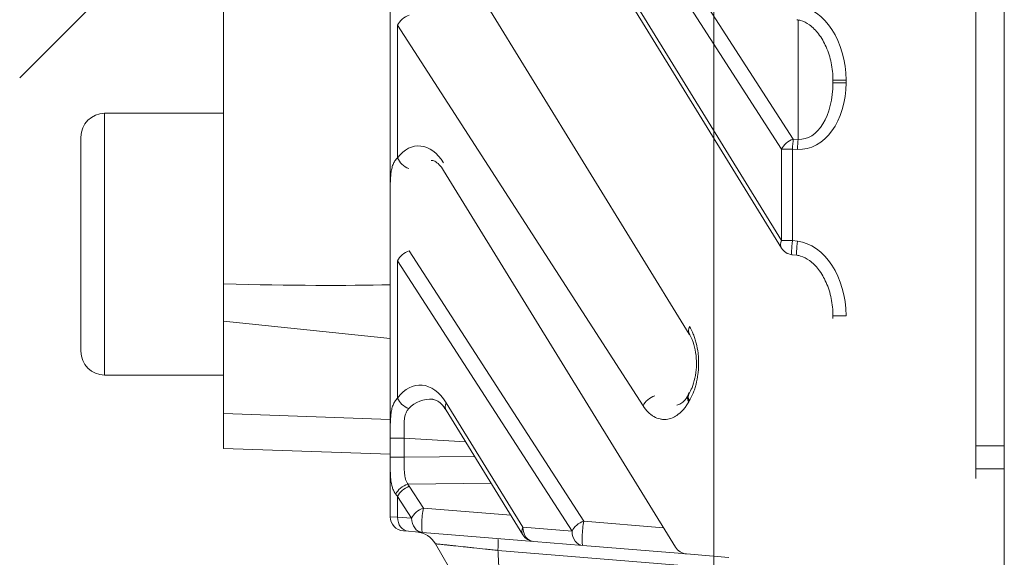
# Model space of a CAD drawing. Header units: millimetres. Extents: x 0 to 837, y 0 to 589.
# Tile 98 of 167: x 468 to 489, y 443 to 454. Entities that reach past the tile are written whole.
import ezdxf

# ---------------------------------------------------------------- set-up
doc = ezdxf.new("R2010")
doc.units = ezdxf.units.MM
doc.layers.add('1', color=7, linetype='Continuous', true_color=0xffffff)
doc.styles.add('ideas_simplex', font='simplex.shx')
doc.dimstyles.get("Standard").update_dxf_attribs({"dimtxt": 0.18, "dimasz": 0.18, "dimexe": 0.18, "dimexo": 0.0625, "dimgap": 0.09, "dimtad": 0, "dimtih": 1, "dimtoh": 1, "dimdec": 4, "dimzin": 0, "dimdsep": 46, "dimtxsty": 'Standard', "dimcen": 0.09, "dimadec": 0, "dimazin": 0, "dimtfac": 1, "dimtdec": 4, "dimtofl": 0, "dimtmove": 0, "dimatfit": 3, "dimfxl": 1, "dimtolj": 1, "dimtzin": 0, "dimarcsym": 0})

# ---------------------------------------------------------------- blocks, each defined once
blk = doc.blocks.new('_U10')
at = {"layer": '1', "color": 152, "lineweight": 13}
for p, q in [((482.695031, 457.610756), (482.695031, 401.408567)), ((504.495031, 444.054945), (504.495031, 401.408567))]:
    blk.add_line(p, q, dxfattribs=at)
at = {"layer": '1', "color": 87, "lineweight": 25}
for p, q in [((487.992531, 410.533567), (486.492531, 410.533567)), ((486.492531, 410.533567), (486.492531, 404.908567)), ((500.697531, 410.533567), (499.197531, 410.533567)), ((500.697531, 404.908567), (500.697531, 410.533567)), ((486.492531, 404.908567), (487.992531, 404.908567)), ((499.197531, 404.908567), (500.697531, 404.908567))]:
    blk.add_line(p, q, dxfattribs=at)
at = {"layer": '1', "color": 27, "lineweight": 13}
blk.add_line((482.695031, 403.408567), (504.495031, 403.408567), dxfattribs=at)
at = {"layer": '1', "color": 27, "lineweight": 18}
for points in [[(482.695031, 403.408567), (485.69503, 403.937548), (485.695033, 402.879586)], [(504.495031, 403.408567), (501.495033, 402.879586), (501.49503, 403.937548)]]:
    blk.add_solid(points, dxfattribs=at)
at = {"layer": '1', "color": 87, "linetype": 'Continuous', "lineweight": 25, "char_height": 3, "attachment_point": 7, "line_spacing_factor": 1.204819, "style": 'ideas_simplex'}
for s, insert in [('\\W1.3508;21,8', (487.964031, 412.668567)), ('\\W1.2664;.858', (487.964031, 405.356067))]:
    blk.add_mtext(s, dxfattribs=dict(at, insert=insert))

msp = doc.modelspace()

# ---------------------------------------------------------------- linework, layer by layer
at = {"layer": '1', "color": 143, "linetype": 'Continuous', "lineweight": 18}
for p, q in [((488.795, 445.174), (488.795, 540.047)), ((475.895, 443.887), (475.895, 485.754)), ((488.195, 462.641), (488.195, 445.173)), ((477.9, 459.624), (484.113, 449.531)), ((477.014, 456.112), (482.178, 447.724)), ((485.195, 453.003), (485.195, 453.058)), ((477.014, 451.163), (481.888, 443.246)), ((484.334, 449.39), (484.437, 449.378)), ((485.195, 448.054), (485.195, 448.108)), ((482.178, 447.724), (482.181, 447.721)), ((477.069, 446.124), (478.68, 443.507)), ((488.795, 444.69), (488.795, 442.736)), ((476.278, 443.58), (476.171, 443.588)), ((476.574, 443.556), (476.278, 443.58)), ((478.911, 443.366), (476.574, 443.556)), ((477.542, 442.111), (476.845, 443.317)), ((479.943, 443.282), (478.911, 443.366)), ((482.119, 443.105), (479.943, 443.282)), ((483.005, 443.033), (482.119, 443.105))]:
    msp.add_line(p, q, dxfattribs=at)
at = {"layer": '1', "color": 143, "linetype": 'Continuous', "lineweight": 13}
for p, q in [((478.92, 460.253), (484.361, 451.819)), ((484.115, 451.607), (478.675, 460.041)), ((477.901, 459.781), (484.115, 449.688)), ((484.465, 451.814), (484.465, 454.322)), ((481.207, 446.216), (476.049, 454.212)), ((476.049, 454.212), (476.049, 451.425)), ((485.195, 453.058), (485.471, 453.058)), ((485.195, 453.003), (485.471, 453.003)), ((485.471, 453.058), (485.471, 453.003)), ((484.361, 451.819), (484.465, 451.814)), ((484.115, 449.688), (484.115, 451.607)), ((484.115, 451.607), (484.345, 451.607)), ((484.448, 451.602), (484.345, 451.607)), ((484.345, 451.607), (484.345, 449.688)), ((484.115, 449.688), (484.345, 449.688)), ((484.345, 449.688), (484.448, 449.676)), ((476.295, 449.474), (479.96, 443.793)), ((476.049, 449.262), (476.049, 446.377)), ((479.714, 443.581), (476.049, 449.262)), ((485.195, 448.108), (485.471, 448.108)), ((477.071, 446.281), (478.682, 443.665)), ((476.187, 445.54), (475.895, 445.54)), ((475.895, 445.134), (475.895, 445.54)), ((477.479, 445.458), (476.187, 445.54)), ((476.187, 445.54), (476.187, 445.134)), ((476.187, 445.134), (477.669, 445.15)), ((476.187, 445.134), (475.895, 445.134)), ((478.015, 444.588), (476.268, 444.57)), ((476.295, 444.525), (476.59, 444.067)), ((476.344, 443.855), (476.049, 444.313)), ((476.049, 444.313), (476.049, 443.879)), ((476.59, 444.067), (478.428, 443.917)), ((475.895, 443.887), (476.049, 443.879)), ((476.049, 443.879), (476.344, 443.855)), ((479.96, 443.793), (481.636, 443.656)), ((478.682, 443.665), (479.714, 443.581)), ((488.195, 442.363), (478.157, 443.179))]:
    msp.add_line(p, q, dxfattribs=at)
at = {"layer": '1', "color": 9, "linetype": 'Continuous', "lineweight": 18}
for p, q in [((472.395, 448.777), (472.395, 456.611)), ((472.395, 447.997), (472.395, 448.777)), ((472.395, 446.052), (472.395, 447.997)), ((472.395, 445.32), (472.395, 446.052)), ((475.895, 445.198), (472.395, 445.32))]:
    msp.add_line(p, q, dxfattribs=at)
at = {"layer": '1', "color": 252, "linetype": 'Continuous', "lineweight": 18}
for p, q in [((471.228, 456.225), (468.11, 453.107)), ((488.195, 444.89), (488.195, 445.173)), ((488.795, 445.17), (488.795, 444.89)), ((488.195, 444.89), (488.195, 444.691)), ((488.795, 444.89), (488.795, 444.675))]:
    msp.add_line(p, q, dxfattribs=at)
at = {"layer": '1', "color": 27, "linetype": 'Continuous', "lineweight": 13}
msp.add_line((469.895, 452.361), (469.895, 446.861), dxfattribs=at)
at = {"layer": '1', "color": 27, "linetype": 'Continuous', "lineweight": 18}
for p, q in [((472.395, 452.361), (469.895, 452.361)), ((469.395, 447.361), (469.395, 451.861)), ((469.895, 446.861), (472.395, 446.861))]:
    msp.add_line(p, q, dxfattribs=at)
at = {"layer": '1', "color": 9, "linetype": 'Continuous', "lineweight": 13}
for p, q in [((475.895, 447.631), (472.395, 447.997)), ((472.395, 446.052), (475.895, 445.93))]:
    msp.add_line(p, q, dxfattribs=at)
at = {"layer": '1', "color": 252, "linetype": 'Continuous', "lineweight": 13}
for p, q in [((488.195, 445.374), (488.795, 445.374)), ((488.795, 444.89), (488.195, 444.89))]:
    msp.add_line(p, q, dxfattribs=at)
at = {"layer": '1', "color": 18, "linetype": 'Continuous', "lineweight": 18}
for p, q in [((477.231, 443.502), (477.231, 443.502)), ((477.231, 443.502), (477.231, 443.502)), ((479.225, 443.34), (479.225, 443.34))]:
    msp.add_line(p, q, dxfattribs=at)
at = {"layer": '1', "color": 27, "linetype": 'Continuous', "lineweight": 18}
for centre, start, end in [((469.895, 451.861), 90, 180), ((469.895, 447.361), 180, 270)]:
    msp.add_arc(centre, 0.5, start, end, dxfattribs=at)
at = {"layer": '1', "color": 143, "linetype": 'Continuous', "lineweight": 18}
for centre, start, end in [((484.369, 449.688), 211.6176, 263.2514), ((476.195, 443.887), 180, 265.352), ((478.936, 443.665), 211.6176, 265.352), ((482.143, 443.404), 211.6176, 265.352)]:
    msp.add_arc(centre, 0.3, start, end, dxfattribs=at)
at = {"layer": '1', "color": 143, "linetype": 'Continuous', "lineweight": 13}
for centre, major_axis, ratio, start_param, end_param in [((484.421, 453.144), (0.119, -1.485), 0.702494, 1.457058, 3.001674), ((476.303, 454.212), (0.252, 0.163), 0.652221, 1.201283, 2.36173), ((484.421, 453.089), (0.119, -1.485), 0.702494, 6.195627, 7.740243), ((484.445, 453.089), (0.076, -1.275), 0.585237, 6.207347, 7.751963), ((476.518, 450.572), (0.05, -1.103), 0.637596, 2.286917, 3.799719), ((484.369, 451.607), (-0.252, -0.163), 0.652221, 4.342876, 5.503323), ((484.369, 451.607), (0.013, 0.3), 0.080955, 0.788352, 1.57438), ((484.473, 451.602), (0.013, 0.3), 0.080955, 0.788352, 1.57438), ((476.303, 451.425), (0.24, -0.18), 0.690075, 3.969473, 5.119076), ((484.369, 449.688), (-0.255, -0.157), 0.639648, 5.51692, 6.283209), ((484.369, 449.688), (-0.035, -0.298), 0.080476, 4.721912, 6.283175), ((484.473, 449.676), (-0.035, -0.298), 0.080476, 4.721912, 6.277558), ((484.421, 448.194), (0.119, -1.485), 0.702494, 1.457058, 3.001674), ((476.303, 449.262), (0.252, 0.163), 0.652221, 1.201283, 2.36173), ((482.434, 447.882), (0.255, 0.157), 0.639648, 2.375327, 3.141616), ((476.551, 445.5), (0.052, -1.153), 0.637596, 2.286917, 3.819354), ((481.461, 446.216), (0.252, 0.163), 0.652221, 1.201283, 2.36173), ((482.418, 446.297), (-0.26, 0.149), 0.620216, 6.283043, 7.030286), ((482.431, 446.32), (-0.258, 0.153), 0.629937, 6.264375, 7.039609), ((476.303, 446.377), (0.243, -0.175), 0.680326, 3.955946, 5.097467), ((476.804, 445.5), (0.23, -0.832), 0.852285, 2.846718, 3.602353), ((477.325, 446.281), (-0.255, -0.157), 0.639648, 5.51692, 6.283209), ((482.987, 445.111), (0, -1.763), 0.63095, 3.956766, 3.973836), ((476.276, 444.357), (0.264, 0.142), 0.668048, 1.25303, 2.462509), ((476.303, 444.313), (0.252, 0.163), 0.652221, 1.201283, 2.36173), ((476.887, 444.92), (0.5, 0.509), 0.963647, 2.851761, 2.927633), ((476.895, 444.708), (0.999, 0.051), 0.69908, 3.592427, 3.668299), ((476.598, 443.855), (-0.252, -0.163), 0.652221, 4.342876, 5.503323), ((476.598, 443.855), (0.024, 0.299), 0.117132, 0.792006, 3.141593), ((476.303, 443.879), (0.024, 0.299), 0.845302, 1.639412, 3.141593), ((476.598, 443.855), (0.024, 0.299), 0.845302, 1.639412, 3.141593), ((479.968, 443.581), (-0.252, -0.163), 0.652221, 4.342876, 5.503323), ((479.968, 443.581), (0.024, 0.299), 0.117132, 0.792006, 3.141593), ((478.936, 443.665), (-0.255, -0.157), 0.639648, 5.51692, 6.283209), ((478.936, 443.665), (0.024, 0.299), 0.845302, 1.639412, 3.141593), ((479.968, 443.581), (0.024, 0.299), 0.845302, 1.639412, 3.141593)]:
    msp.add_ellipse(centre, major_axis=major_axis, ratio=ratio, start_param=start_param, end_param=end_param, dxfattribs=at)
at = {"layer": '1', "color": 9, "linetype": 'Continuous', "lineweight": 18}
msp.add_ellipse((406.761, 456.652), major_axis=(71.634, -7.505), ratio=0.03471, start_param=5.87462, end_param=6.021854, dxfattribs=at)
at = {"layer": '1', "color": 143, "linetype": 'Continuous', "lineweight": 18}
msp.add_ellipse((476.412, 443.067), major_axis=(-0.423, 0.267), ratio=1, start_param=4.229356, end_param=5.19542, dxfattribs=at)
for points, knots in [([(484.437, 454.328), (484.464, 454.324), (484.557, 454.306), (484.725, 454.217), (484.911, 454.026), (485.068, 453.752), (485.171, 453.419), (485.195, 453.182), (485.195, 453.058)], [0, 0, 0, 0, 0.050858, 0.181159, 0.35065, 0.548442, 0.771002, 1, 1, 1, 1]), ([(476.756, 451.372), (476.776, 451.375), (476.823, 451.361), (476.919, 451.295), (476.983, 451.21), (477.014, 451.163)], [0, 0, 0, 0, 0.356643, 0.702066, 1, 1, 1, 1]), ([(484.437, 449.378), (484.464, 449.375), (484.557, 449.356), (484.725, 449.267), (484.911, 449.076), (485.068, 448.802), (485.171, 448.47), (485.195, 448.232), (485.195, 448.108)], [0, 0, 0, 0, 0.050858, 0.181159, 0.35065, 0.548442, 0.771002, 1, 1, 1, 1]), ([(482.178, 447.719), (482.184, 447.711), (482.22, 447.662), (482.278, 447.51), (482.325, 447.28), (482.332, 447.03), (482.301, 446.794), (482.242, 446.602), (482.195, 446.512), (482.172, 446.478)], [0, 0, 0, 0, 0.040525, 0.214513, 0.381806, 0.545652, 0.70787, 0.872698, 1, 1, 1, 1]), ([(482.157, 446.452), (482.149, 446.436), (482.113, 446.362), (482.035, 446.286), (481.96, 446.237), (481.928, 446.231), (481.917, 446.233)], [0, 0, 0, 0, 0.08185, 0.40394, 0.743175, 1, 1, 1, 1]), ([(476.789, 446.347), (476.811, 446.35), (476.862, 446.337), (476.965, 446.268), (477.034, 446.177), (477.069, 446.124)], [0, 0, 0, 0, 0.348211, 0.687012, 1, 1, 1, 1]), ([(488.195, 445.173), (488.195, 445.131), (488.195, 445.048), (488.195, 444.966), (488.195, 444.905), (488.195, 444.885), (488.195, 444.845), (488.195, 444.825), (488.195, 444.766), (488.195, 444.728), (488.195, 444.691)], [0, 0, 0, 0, 0.25, 0.5, 0.5, 0.625, 0.625, 0.75, 0.75, 1, 1, 1, 1])]:
    msp.add_open_spline(points, degree=3, knots=knots, dxfattribs=at)
at = {"layer": '1', "color": 143, "linetype": 'Continuous', "lineweight": 13}
for points, knots in [([(475.895, 450.61), (475.895, 450.632), (475.895, 450.654), (475.895, 450.698), (475.895, 450.719), (475.895, 450.783), (475.895, 450.825), (475.896, 450.886), (475.897, 450.907), (475.898, 450.947), (475.899, 450.966), (475.902, 451.024), (475.905, 451.061), (475.913, 451.131), (475.919, 451.164), (475.93, 451.211), (475.934, 451.227), (475.943, 451.257), (475.948, 451.271), (475.965, 451.312), (475.978, 451.338), (476.01, 451.384), (476.028, 451.406), (476.049, 451.425)], [0, 0, 0, 0, 0.0625, 0.0625, 0.125, 0.125, 0.25, 0.25, 0.3125, 0.3125, 0.375, 0.375, 0.5, 0.5, 0.625, 0.625, 0.6875, 0.6875, 0.75, 0.75, 0.875, 0.875, 1, 1, 1, 1]), ([(482.18, 447.882), (482.21, 447.833), (482.237, 447.779), (482.273, 447.691), (482.285, 447.661), (482.3, 447.613), (482.305, 447.597), (482.315, 447.564), (482.319, 447.547), (482.34, 447.464), (482.353, 447.394), (482.364, 447.303), (482.366, 447.284), (482.369, 447.248), (482.373, 447.193), (482.375, 447.1), (482.373, 447.027), (482.369, 446.971), (482.367, 446.952), (482.364, 446.916), (482.362, 446.898), (482.35, 446.808), (482.337, 446.739), (482.316, 446.655), (482.311, 446.639), (482.302, 446.606), (482.296, 446.59), (482.281, 446.542), (482.27, 446.512), (482.234, 446.424), (482.207, 446.369), (482.177, 446.32)], [0, 0, 0, 0, 0.125, 0.125, 0.1875, 0.1875, 0.21875, 0.21875, 0.25, 0.25, 0.375, 0.375, 0.40625, 0.40625, 0.4375, 0.5, 0.5625, 0.5625, 0.59375, 0.59375, 0.625, 0.625, 0.75, 0.75, 0.78125, 0.78125, 0.8125, 0.8125, 0.875, 0.875, 1, 1, 1, 1]), ([(475.895, 445.54), (475.895, 445.585), (475.895, 445.629), (475.895, 445.715), (475.895, 445.758), (475.896, 445.821), (475.897, 445.842), (475.898, 445.883), (475.899, 445.903), (475.902, 445.962), (475.905, 446), (475.913, 446.072), (475.918, 446.106), (475.929, 446.154), (475.933, 446.17), (475.943, 446.201), (475.948, 446.216), (475.965, 446.259), (475.978, 446.285), (476.01, 446.334), (476.028, 446.356), (476.049, 446.377)], [0, 0, 0, 0, 0.125, 0.125, 0.25, 0.25, 0.3125, 0.3125, 0.375, 0.375, 0.5, 0.5, 0.625, 0.625, 0.6875, 0.6875, 0.75, 0.75, 0.875, 0.875, 1, 1, 1, 1]), ([(482.165, 446.297), (482.149, 446.27), (482.132, 446.243), (482.106, 446.206), (482.097, 446.194), (482.079, 446.17), (482.07, 446.159), (482.024, 446.105), (481.986, 446.068), (481.926, 446.022), (481.905, 446.008), (481.874, 445.99), (481.864, 445.984), (481.842, 445.974), (481.832, 445.969), (481.779, 445.947), (481.736, 445.936), (481.671, 445.929), (481.65, 445.929), (481.617, 445.931), (481.606, 445.932), (481.584, 445.935), (481.573, 445.937), (481.519, 445.949), (481.477, 445.965), (481.425, 445.995), (481.415, 446.001), (481.394, 446.015), (481.384, 446.022), (481.354, 446.045), (481.334, 446.062), (481.277, 446.119), (481.24, 446.164), (481.207, 446.216)], [0, 0, 0, 0, 0.0625, 0.0625, 0.09375, 0.09375, 0.125, 0.125, 0.25, 0.25, 0.3125, 0.3125, 0.34375, 0.34375, 0.375, 0.375, 0.5, 0.5, 0.5625, 0.5625, 0.59375, 0.59375, 0.625, 0.625, 0.75, 0.75, 0.78125, 0.78125, 0.8125, 0.8125, 0.875, 0.875, 1, 1, 1, 1]), ([(476.284, 446.157), (476.267, 446.141), (476.254, 446.123), (476.231, 446.083), (476.222, 446.061), (476.21, 446.026), (476.207, 446.014), (476.201, 445.99), (476.199, 445.977), (476.192, 445.939), (476.19, 445.913), (476.186, 445.859), (476.185, 445.832), (476.184, 445.775), (476.184, 445.746), (476.184, 445.688), (476.185, 445.629), (476.187, 445.57), (476.187, 445.54)], [0, 0, 0, 0, 0.125, 0.125, 0.25, 0.25, 0.3125, 0.3125, 0.375, 0.375, 0.5, 0.5, 0.625, 0.625, 0.75, 0.75, 0.875, 1, 1, 1, 1]), ([(476.011, 444.357), (475.995, 444.378), (475.981, 444.401), (475.957, 444.449), (475.947, 444.475), (475.922, 444.556), (475.911, 444.616), (475.902, 444.717), (475.9, 444.752), (475.897, 444.824), (475.896, 444.861), (475.895, 444.937), (475.895, 444.975), (475.895, 445.034), (475.895, 445.054), (475.895, 445.094), (475.895, 445.114), (475.895, 445.134)], [0, 0, 0, 0, 0.125, 0.125, 0.25, 0.25, 0.5, 0.5, 0.625, 0.625, 0.75, 0.75, 0.875, 0.875, 0.9375, 0.9375, 1, 1, 1, 1]), ([(476.187, 445.134), (476.187, 445.08), (476.187, 445.028), (476.187, 444.95), (476.188, 444.924), (476.189, 444.886), (476.189, 444.873), (476.191, 444.848), (476.191, 444.836), (476.194, 444.799), (476.197, 444.775), (476.202, 444.74), (476.204, 444.729), (476.209, 444.707), (476.211, 444.696), (476.217, 444.674), (476.22, 444.663), (476.228, 444.643), (476.232, 444.633), (476.245, 444.604), (476.256, 444.586), (476.268, 444.57)], [0, 0, 0, 0, 0.25, 0.25, 0.375, 0.375, 0.4375, 0.4375, 0.5, 0.5, 0.625, 0.625, 0.6875, 0.6875, 0.75, 0.75, 0.8125, 0.8125, 0.875, 0.875, 1, 1, 1, 1]), ([(478.157, 443.179), (478.114, 443.183), (478.07, 443.188), (478.005, 443.195), (477.983, 443.197), (477.94, 443.202), (477.919, 443.204), (477.813, 443.215), (477.731, 443.224), (477.632, 443.234), (477.612, 443.236), (477.573, 443.24), (477.554, 443.243), (477.497, 443.249), (477.46, 443.252), (477.353, 443.264), (477.287, 443.271), (477.211, 443.279), (477.196, 443.28), (477.168, 443.283), (477.154, 443.285), (477.113, 443.289), (477.088, 443.292), (477.018, 443.299), (476.978, 443.303), (476.912, 443.31), (476.887, 443.313), (476.854, 443.316), (476.845, 443.317), (476.845, 443.317)], [0, 0, 0, 0, 0.0625, 0.0625, 0.09375, 0.09375, 0.125, 0.125, 0.25, 0.25, 0.28125, 0.28125, 0.3125, 0.3125, 0.375, 0.375, 0.5, 0.5, 0.53125, 0.53125, 0.5625, 0.5625, 0.625, 0.625, 0.75, 0.75, 0.875, 0.875, 1, 1, 1, 1]), ([(478.157, 443.179), (478.159, 443.216), (478.161, 443.251), (478.162, 443.312), (478.162, 443.338), (478.162, 443.382), (478.161, 443.398), (478.158, 443.421), (478.156, 443.427), (478.153, 443.427)], [0, 0, 0, 0, 0.25, 0.25, 0.5, 0.5, 0.75, 0.75, 1, 1, 1, 1])]:
    msp.add_open_spline(points, degree=3, knots=knots, dxfattribs=at)
for points, degree in [([(482.151, 446.484), (482.16, 446.485), (482.168, 446.486), (482.177, 446.486)], 3), ([(478.219, 442.111), (478.157, 443.179)], 1)]:
    msp.add_open_spline(points, degree=degree, dxfattribs=at)
at = {"layer": '1', "color": 143, "linetype": 'Continuous', "lineweight": 18}
msp.add_open_spline([(482.173, 446.473), (482.166, 446.46), (482.158, 446.447)], degree=2, dxfattribs=at)

# ---------------------------------------------------------------- dimensions: what is measured, and where the dimension line sits
at = {"layer": '1', "color": 87, "linetype": 'Continuous', "lineweight": 25}
dim = msp.add_linear_dim(base=(482.695, 403.409), p1=(504.495, 448.634), p2=(482.695, 468.111), text='<>\\P[\\C87;{\\H1.00x;\\Fsimplex.shx;.858\\Fsimplex.shx;}\\C87; ]', dimstyle='Standard', override={"dimtxt": 3, "dimasz": 3, "dimexe": 2, "dimexo": 2.5, "dimgap": 1.5, "dimtad": 1, "dimtih": 0, "dimtoh": 0, "dimdec": 2, "dimlfac": 1, "dimzin": 8, "dimdsep": 44, "dimlunit": 2, "dimtxsty": 'ideas_simplex', "dimsah": 1, "dimse1": 0, "dimse2": 0, "dimsd1": 0, "dimsd2": 0, "dimclrd": 27, "dimclre": 152, "dimclrt": 87, "dimtol": 0, "dimtm": -0.1, "dimtfac": 0.5, "dimtdec": 2, "dimtofl": 1, "dimtmove": 0, "dimtzin": 8, "dimlwd": 13, "dimlwe": 13}, dxfattribs=at)
dim.commit()
dim.dimension.update_dxf_attribs({"geometry": '_U10', "text_midpoint": (493.595, 403.409), "dimtype": 160})

doc.saveas('drawing.dxf')
